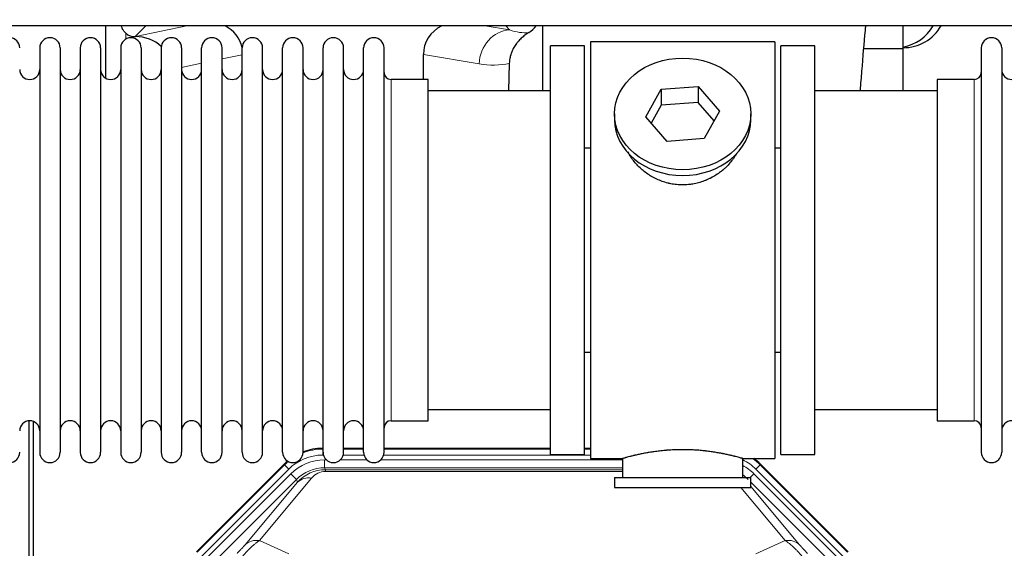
# Model space of a CAD drawing. Header units: inches. Extents: x 0 to 20790, y -12 to 14700.
# Tile 25 of 142: x 5554 to 6045, y 4156 to 4420. Entities that reach past the tile are written whole.
import ezdxf

# ---------------------------------------------------------------- set-up
doc = ezdxf.new("R2010")
doc.units = ezdxf.units.IN
doc.layers.add('1', color=7, linetype='Continuous', true_color=0xffffff)
doc.layers.add('254', color=7, linetype='Continuous', true_color=0xffffff)
doc.styles.add('latin_extended', font='simplex.shx')
doc.dimstyles.get("Standard").update_dxf_attribs({"dimtxt": 0.18, "dimasz": 0.18, "dimexe": 0.18, "dimexo": 0.0625, "dimgap": 0.09, "dimtad": 0, "dimtih": 1, "dimtoh": 1, "dimdec": 4, "dimzin": 0, "dimdsep": 46, "dimtxsty": 'Standard', "dimcen": 0.09, "dimadec": 0, "dimazin": 0, "dimtfac": 1, "dimtdec": 4, "dimtofl": 0, "dimtmove": 0, "dimatfit": 3, "dimfxl": 1, "dimtolj": 1, "dimtzin": 0, "dimarcsym": 0})

# ---------------------------------------------------------------- blocks, each defined once
blk = doc.blocks.new('_U11')
at = {"layer": '254', "color": 3, "linetype": 'Continuous', "lineweight": 13, "transparency": 16777216}
for p, q in [((1822.47, 4419.99), (1286.26, 4419.99)), ((1321.26, 4297.49), (1321.26, 4167.49)), ((7680.83, 4044.99), (1286.26, 4044.99))]:
    blk.add_line(p, q, dxfattribs=at)
at = {"layer": '254', "color": 3, "transparency": 16777216}
for points in [[(1341.68, 4297.49), (1300.84, 4297.49), (1321.26, 4419.99)], [(1300.84, 4167.49), (1341.68, 4167.49), (1321.26, 4044.99)]]:
    blk.add_solid(points, dxfattribs=at)
at = {"layer": 'Defpoints', "color": 0, "transparency": 16777216}
for p in [(1857.47, 4419.99), (1321.26, 4044.99), (7715.83, 4044.99)]:
    blk.add_point(p, dxfattribs=at)
at = {"layer": '254', "color": 2, "lineweight": 13, "transparency": 16777216, "insert": (1137.51, 4074.99), "char_height": 122.5, "attachment_point": 1, "rotation": 90, "style": 'latin_extended'}
blk.add_mtext('\\A1;375', dxfattribs=at)

msp = doc.modelspace()

# ---------------------------------------------------------------- linework, layer by layer
at = {"layer": '1', "color": 2, "linetype": 'Continuous', "lineweight": 25}
for p, q in [((7073.828, 4416.921), (3101.298, 4416.921)), ((5596.811, 4416.918), (5596.811, 4390.877)), ((5814.878, 4416.919), (5814.878, 4384.486)), ((5994.828, 4405.486), (5994.828, 4416.921)), ((5611.623, 4411.533), (5611.781, 4411.533)), ((5835.828, 4406.986), (5818.828, 4406.986)), ((5818.828, 4202.986), (5818.828, 4406.986)), ((5835.828, 4202.986), (5835.828, 4406.986)), ((5930.828, 4408.986), (5838.828, 4408.986)), ((5838.828, 4408.986), (5838.828, 4200.986)), ((5930.828, 4408.986), (5930.828, 4200.986)), ((5950.828, 4406.986), (5933.828, 4406.986)), ((5933.828, 4202.986), (5933.828, 4406.986)), ((5950.828, 4202.986), (5950.828, 4406.986)), ((5564.028, 4405.886), (5564.028, 4204.086)), ((5574.228, 4405.886), (5574.228, 4204.086)), ((5584.228, 4405.886), (5584.228, 4204.086)), ((5594.428, 4405.886), (5594.428, 4204.086)), ((5604.428, 4405.886), (5604.428, 4204.086)), ((5614.628, 4405.886), (5614.628, 4204.086)), ((5624.628, 4405.886), (5624.628, 4204.086)), ((5634.828, 4405.886), (5634.828, 4204.086)), ((5644.828, 4204.086), (5644.828, 4405.886)), ((5655.028, 4204.086), (5655.028, 4405.886)), ((5665.028, 4204.086), (5665.028, 4405.886)), ((5675.228, 4204.086), (5675.228, 4405.886)), ((5685.228, 4204.086), (5685.228, 4405.886)), ((5695.428, 4204.086), (5695.428, 4405.886)), ((5705.428, 4204.086), (5705.428, 4405.886)), ((5715.628, 4204.086), (5715.628, 4405.886)), ((5725.628, 4204.086), (5725.628, 4405.886)), ((5735.828, 4204.086), (5735.828, 4405.886)), ((5755.454, 4390.135), (5755.454, 4402.685)), ((5994.828, 4405.486), (5975.221, 4405.486)), ((5994.828, 4384.485), (5994.828, 4405.486)), ((6033.828, 4405.886), (6033.828, 4204.086)), ((6044.028, 4405.886), (6044.028, 4204.086)), ((5798.343, 4398.185), (5797.977, 4384.485)), ((5757.828, 4390.136), (5739.328, 4390.136)), ((5757.828, 4219.836), (5757.828, 4390.136)), ((6030.328, 4390.136), (6011.828, 4390.136)), ((6011.828, 4390.136), (6011.828, 4219.836)), ((5818.828, 4384.486), (5757.823, 4384.486)), ((5866.437, 4371.513), (5874.108, 4385.28)), ((5874.108, 4385.28), (5892.5, 4386.722)), ((5874.108, 4385.28), (5874.108, 4377.25)), ((5892.5, 4386.722), (5892.5, 4378.692)), ((5892.5, 4386.722), (5903.219, 4374.396)), ((6011.833, 4384.486), (5950.828, 4384.486)), ((5892.5, 4378.692), (5874.108, 4377.25)), ((5900.492, 4369.502), (5892.5, 4378.692)), ((5850.828, 4372.954), (5850.828, 4370.086)), ((5874.108, 4377.25), (5869.164, 4368.377)), ((5903.219, 4374.396), (5895.548, 4360.628)), ((5918.828, 4370.086), (5918.828, 4372.954)), ((5877.157, 4359.187), (5866.437, 4371.513)), ((5895.548, 4360.628), (5877.157, 4359.187)), ((5835.828, 4355.986), (5838.828, 4355.986)), ((5930.828, 4355.986), (5933.828, 4355.986)), ((5838.828, 4253.986), (5835.828, 4253.986)), ((5933.828, 4253.986), (5930.828, 4253.986)), ((5757.823, 4225.486), (5818.828, 4225.486)), ((5950.828, 4225.486), (6011.833, 4225.486)), ((5558.827, 3819.244), (5558.827, 4219.824)), ((5560.827, 4219.496), (5560.827, 3795.986)), ((5739.328, 4219.836), (5757.828, 4219.836)), ((6011.828, 4219.836), (6030.328, 4219.836)), ((5705.068, 4206.086), (5705.43, 4206.086)), ((5715.63, 4206.086), (5725.628, 4206.086)), ((5735.829, 4206.086), (5818.825, 4206.086)), ((5835.825, 4206.086), (5838.827, 4206.086)), ((5818.828, 4202.986), (5835.828, 4202.986)), ((5838.828, 4200.986), (5854.828, 4200.986)), ((5854.828, 4200.986), (5854.828, 4191.486)), ((5914.423, 4200.986), (5930.828, 4200.986)), ((5914.828, 4191.486), (5914.828, 4201.102)), ((5933.828, 4202.986), (5950.828, 4202.986)), ((5642.187, 4154.373), (5686.003, 4198.189)), ((5923.653, 4198.189), (5967.469, 4154.373)), ((5850.828, 4191.486), (5850.828, 4186.486)), ((5850.828, 4191.486), (5918.828, 4191.486)), ((5918.828, 4186.486), (5918.828, 4191.486)), ((5850.828, 4186.486), (5918.828, 4186.486))]:
    msp.add_line(p, q, dxfattribs=at)
at = {"layer": '1', "color": 110, "linetype": 'Continuous', "lineweight": 13}
for p, q in [((5617.01, 4416.92), (5611.623, 4411.533)), ((5611.781, 4411.533), (5637.392, 4416.92)), ((5786.372, 4416.921), (5798.434, 4414.858)), ((5798.434, 4414.858), (5796.578, 4416.921)), ((5607.019, 4410.325), (5607.019, 4413.239)), ((5665.028, 4402.497), (5655.028, 4400.393)), ((5783.299, 4397.922), (5755.454, 4402.685)), ((5644.829, 4398.248), (5634.829, 4396.144)), ((5739.328, 4219.836), (5739.328, 4390.136)), ((6030.328, 4390.136), (6030.328, 4219.836)), ((5705.068, 4206.086), (5705.224, 4205.711)), ((5705.224, 4205.711), (5705.429, 4205.711)), ((5705.224, 4202.715), (5705.224, 4205.711)), ((5715.629, 4205.711), (5725.63, 4205.711)), ((5735.83, 4205.711), (5818.825, 4205.711)), ((5835.827, 4205.711), (5838.827, 4205.711)), ((5705.616, 4202.715), (5705.224, 4202.715)), ((5725.817, 4202.715), (5715.442, 4202.715)), ((5838.827, 4202.715), (5735.643, 4202.715)), ((5642.567, 4154.223), (5686.158, 4197.814)), ((5686.158, 4197.814), (5686.003, 4198.189)), ((5688.276, 4195.695), (5686.158, 4197.814)), ((5706.2, 4200.358), (5707.048, 4200.358)), ((5706.2, 4196.363), (5706.2, 4200.358)), ((5854.826, 4196.363), (5706.2, 4196.363)), ((5706.2, 4196.363), (5706.596, 4195.409)), ((5714.01, 4200.358), (5727.248, 4200.358)), ((5734.21, 4200.358), (5854.826, 4200.358)), ((5923.498, 4197.814), (5921.379, 4195.695)), ((5923.653, 4198.189), (5923.498, 4197.814)), ((5923.498, 4197.814), (5967.088, 4154.223)), ((5688.276, 4195.695), (5644.686, 4152.105)), ((5647.077, 4151.162), (5689.253, 4193.338)), ((5699.693, 4191.223), (5673.615, 4160.05)), ((5692.077, 4190.513), (5689.253, 4193.338)), ((5706.596, 4195.409), (5854.825, 4195.409)), ((5706.596, 4194.53), (5706.596, 4195.409)), ((5854.825, 4194.53), (5706.596, 4194.53)), ((5918.55, 4191.486), (5920.403, 4193.338)), ((5962.578, 4151.162), (5920.403, 4193.338)), ((5964.97, 4152.105), (5921.379, 4195.695)), ((5692.077, 4190.513), (5649.902, 4148.338)), ((5666.553, 4158.004), (5692.631, 4189.176)), ((5692.631, 4189.176), (5692.077, 4190.513)), ((5936.041, 4160.05), (5913.926, 4186.485)), ((5959.754, 4148.338), (5918.828, 4189.263)), ((5918.828, 4187.02), (5943.102, 4158.004))]:
    msp.add_line(p, q, dxfattribs=at)
at = {"layer": '1', "color": 2, "linetype": 'Continuous', "lineweight": 25}
for centre, radius, start, end in [((5994.828, 4427.986), 22, 270, 329.80359), ((5990.828, 4427.986), 22, 280.47656, 329.80359), ((5548.928, 4405.886), 5.1, 0, 180), ((5569.128, 4405.886), 5.1, 0, 180), ((5589.328, 4405.886), 5.1, 0, 180), ((5609.528, 4405.886), 5.1, 0, 180), ((5629.728, 4405.886), 5.1, 0, 180), ((5649.928, 4405.886), 5.1, 0, 180), ((5670.128, 4405.886), 5.1, 0, 180), ((5690.328, 4405.886), 5.1, 0, 180), ((5710.528, 4405.886), 5.1, 0, 180), ((5730.728, 4405.886), 5.1, 0, 180), ((6038.928, 4405.886), 5.1, 0, 180), ((5559.028, 4395.136), 5, 180, 0), ((5579.228, 4395.136), 5, 180, 0), ((5599.428, 4395.136), 5, 180, 0), ((5619.628, 4395.136), 5, 180, 0), ((5639.828, 4395.136), 5, 180, 0), ((5660.028, 4395.136), 5, 180, 0), ((5680.228, 4395.136), 5, 180, 0), ((5700.428, 4395.136), 5, 180, 0), ((5720.628, 4395.136), 5, 180, 0), ((5739.328, 4393.636), 3.5, 180, 270), ((6030.328, 4393.636), 3.5, 270, 0), ((6049.028, 4395.136), 5, 180, 0), ((5559.028, 4214.836), 5, 0, 180), ((5579.228, 4214.836), 5, 0, 180), ((5599.428, 4214.836), 5, 0, 180), ((5619.628, 4214.836), 5, 0, 180), ((5639.828, 4214.836), 5, 0, 180), ((5660.028, 4214.836), 5, 0, 180), ((5680.228, 4214.836), 5, 0, 180), ((5700.428, 4214.836), 5, 0, 180), ((5720.628, 4214.836), 5, 0, 180), ((5739.328, 4216.336), 3.5, 90, 180), ((6030.328, 4216.336), 3.5, 0, 90), ((6049.028, 4214.836), 5, 0, 180), ((5548.928, 4204.086), 5.1, 180, 0), ((5569.128, 4204.086), 5.1, 180, 0), ((5589.328, 4204.086), 5.1, 180, 0), ((5609.528, 4204.086), 5.1, 180, 0), ((5629.728, 4204.086), 5.1, 180, 0), ((5649.928, 4204.086), 5.1, 180, 0), ((5670.128, 4204.086), 5.1, 180, 0), ((5690.328, 4204.086), 5.1, 180, 0), ((5710.528, 4204.086), 5.1, 180, 0), ((5730.728, 4204.086), 5.1, 180, 0), ((6038.928, 4204.086), 5.1, 180, 0)]:
    msp.add_arc(centre, radius, start, end, dxfattribs=at)
for centre, major_axis, ratio, start_param, end_param in [((5647.006, 4402.007), (-18.076, -3.802), 0.9203203, 3.1559659, 3.980065), ((5774.549, 4402.007), (18.879, -3.229), 0.8876007, 2.2687905, 3.2922561), ((5801.26, 4424.666), (12.412, -4.015), 0.9953148, 5.572067, 5.95866), ((5611.623, 4418.507), (-7.027, 0), 0.9924325, 0.8563441, 1.5707963), ((5611.781, 4394.598), (-18.402, 0), 0.9203203, 3.9349859, 4.712389), ((5884.828, 4370.086), (34, 0), 0.819152, 3.1416663, 6.2831608), ((5705.099, 4179.049, 0), (10.349, -24.985), 0.998395, 2.7494612, 3.1145601), ((5904.557, 4179.049, 0), (-10.349, -24.985), 0.998395, 2.7494612, 2.9094018), ((5705.099, 4179.049, 0), (10.349, -24.985), 0.998395, 3.4494404, 3.5337241)]:
    msp.add_ellipse(centre, major_axis=major_axis, ratio=ratio, start_param=start_param, end_param=end_param, dxfattribs=at)
at = {"layer": '1', "color": 110, "linetype": 'Continuous', "lineweight": 13}
for centre, major_axis, ratio, start_param, end_param in [((5798.434, 4397.922), (-2.866, -16.757), 0.8876007, 3.3319569, 4.8630524), ((5798.19, 4428.078), (17.605, -10.298), 0.5880236, 5.056727, 5.602163), ((5783.055, 4428.078), (33.02, -17.025), 0.7759833, 5.0998257, 5.5373073), ((5705.251, 4178.682, 0), (10.345, -24.976), 0.9987509, 2.7494612, 3.1209322), ((5705.251, 4178.682, 0), (9.199, -22.209), 0.998395, 2.7494612, 3.5337241), ((5904.405, 4178.682), (-10.345, -24.976), 0.9987509, 2.7494612, 2.9335669), ((5705.251, 4178.682, 0), (10.345, -24.976), 0.9987509, 3.439392, 3.5337241), ((5706.227, 4176.325, 0), (-9.199, 22.209), 0.998395, 5.8910538, 6.6753168), ((5706.227, 4176.325), (7.671, -18.519), 0.9977549, 2.7494612, 3.5337241), ((5904.405, 4178.682, 0), (-9.199, -22.209), 0.998395, 2.7494612, 3.0857139), ((5903.428, 4176.325), (9.199, 22.209), 0.998395, 5.8910538, 6.1816355), ((5707.149, 4174.1), (4.311, -20.925), 0.9337003, 2.9520749, 3.7363379), ((5699.693, 4182.115), (-7.67, 6.416), 0.860824, 5.3364913, 6.1801624), ((5707.149, 4183.207), (2.389, -11.128), 0.8742439, 2.9560698, 3.7403327), ((5903.428, 4176.325, 0), (-7.671, -18.519), 0.9977549, 2.7494612, 2.9288368), ((5673.615, 4150.942), (-7.67, 6.416), 0.860824, 5.3364913, 6.1801624), ((5936.041, 4150.942), (-7.67, -6.416), 0.860824, 3.2446156, 4.0882866)]:
    msp.add_ellipse(centre, major_axis=major_axis, ratio=ratio, start_param=start_param, end_param=end_param, dxfattribs=at)
at = {"layer": '1', "color": 2, "linetype": 'Continuous', "lineweight": 25}
msp.add_ellipse((5884.828, 4372.954), major_axis=(34, 0), ratio=0.819152, dxfattribs=at)
for points, knots in [([(5607.019, 4413.239), (5606.829, 4413.402), (5606.65, 4413.573), (5606.311, 4413.931), (5606.152, 4414.117), (5605.853, 4414.506), (5605.713, 4414.708), (5605.567, 4414.945), (5605.551, 4414.971), (5605.52, 4415.024), (5605.504, 4415.051), (5605.457, 4415.131), (5605.367, 4415.293), (5605.283, 4415.457), (5605.125, 4415.789), (5605.032, 4416.014), (5604.875, 4416.462), (5604.81, 4416.683), (5604.756, 4416.909)], [0, 0, 0, 0, 0.1683112, 0.1683112, 0.3366224, 0.3366224, 0.5049336, 0.5049336, 0.5259725, 0.5259725, 0.5470114, 0.5470114, 0.5890892, 0.6732448, 0.6732448, 0.841556, 0.841556, 1, 1, 1, 1]), ([(5973.545, 4384.778), (5973.788, 4388.033), (5974.589, 4398.502), (5975.487, 4409.096), (5976.142, 4416.234), (5976.214, 4417.009)], [0, 0, 0, 0, 0.2814797, 0.9214165, 1, 1, 1, 1]), ([(5808.056, 4413.56), (5807.715, 4413.354), (5807.047, 4412.925), (5806.085, 4412.235), (5805.164, 4411.498), (5804.577, 4410.975), (5804.004, 4410.435), (5803.725, 4410.157), (5803.181, 4409.584), (5802.916, 4409.289), (5802.595, 4408.909), (5802.531, 4408.832), (5802.404, 4408.678), (5802.217, 4408.446), (5802.035, 4408.211), (5801.68, 4407.736), (5801.227, 4407.092), (5800.817, 4406.424), (5800.428, 4405.745), (5800.245, 4405.399), (5799.9, 4404.696), (5799.738, 4404.338), (5799.439, 4403.61), (5799.301, 4403.239), (5799.144, 4402.767), (5799.113, 4402.672), (5799.069, 4402.529), (5799.054, 4402.482), (5799.025, 4402.386), (5798.954, 4402.147), (5798.888, 4401.907), (5798.74, 4401.33), (5798.656, 4400.942), (5798.516, 4400.163), (5798.461, 4399.771), (5798.379, 4398.982), (5798.353, 4398.585), (5798.343, 4398.185)], [0, 0, 0, 0, 0.0625, 0.125, 0.1875, 0.25, 0.25, 0.3125, 0.3125, 0.375, 0.375, 0.390625, 0.390625, 0.40625, 0.4375, 0.4375, 0.5, 0.5625, 0.5625, 0.625, 0.625, 0.6875, 0.6875, 0.75, 0.75, 0.765625, 0.765625, 0.7734375, 0.7734375, 0.78125, 0.8125, 0.8125, 0.875, 0.875, 0.9375, 0.9375, 1, 1, 1, 1]), ([(5887.686, 4337.662), (5886.694, 4337.568), (5885.706, 4337.524), (5883.737, 4337.531), (5882.756, 4337.582), (5880.802, 4337.78), (5879.828, 4337.927), (5878.615, 4338.17), (5878.373, 4338.222), (5878.01, 4338.304), (5877.889, 4338.332), (5877.648, 4338.39), (5877.046, 4338.537), (5876.452, 4338.702), (5875.042, 4339.13), (5874.121, 4339.458), (5872.319, 4340.198), (5871.437, 4340.609), (5870.143, 4341.286), (5869.716, 4341.522), (5869.189, 4341.83), (5869.084, 4341.892), (5868.875, 4342.018), (5868.562, 4342.208), (5868.254, 4342.403), (5867.237, 4343.062), (5866.455, 4343.621), (5864.956, 4344.799), (5864.238, 4345.418), (5862.864, 4346.715), (5862.208, 4347.393), (5860.961, 4348.807), (5860.38, 4349.532), (5859.301, 4351.014), (5858.802, 4351.771), (5858.059, 4353.025), (5857.789, 4353.512), (5857.536, 4354.005)], [0, 0, 0, 0, 0.0792205, 0.0792205, 0.1584409, 0.1584409, 0.2376614, 0.2376614, 0.2574665, 0.2574665, 0.2673691, 0.2673691, 0.2772716, 0.3168819, 0.3168819, 0.3961024, 0.3961024, 0.4753228, 0.4753228, 0.5149331, 0.5149331, 0.5248356, 0.5248356, 0.5347382, 0.5545433, 0.5545433, 0.6337638, 0.6337638, 0.7129842, 0.7129842, 0.7922047, 0.7922047, 0.8714252, 0.8714252, 0.9506456, 0.9506456, 1, 1, 1, 1]), ([(5911.726, 4353.266), (5911.566, 4352.977), (5911.4, 4352.689), (5911.169, 4352.304), (5911.109, 4352.207), (5910.99, 4352.012), (5910.808, 4351.722), (5910.621, 4351.435), (5910.24, 4350.864), (5909.976, 4350.489), (5909.157, 4349.38), (5908.574, 4348.663), (5907.334, 4347.273), (5906.677, 4346.6), (5905.808, 4345.789), (5905.544, 4345.547), (5905.274, 4345.31), (5905.093, 4345.152), (5905.002, 4345.074), (5904.545, 4344.685), (5904.173, 4344.382), (5903.037, 4343.501), (5902.253, 4342.948), (5900.632, 4341.912), (5899.796, 4341.429), (5898.501, 4340.76), (5898.062, 4340.546), (5897.395, 4340.239), (5897.17, 4340.139), (5896.831, 4339.993), (5896.718, 4339.945), (5896.49, 4339.85), (5896.376, 4339.803), (5895.347, 4339.389), (5894.42, 4339.065), (5892.54, 4338.508), (5891.587, 4338.274), (5890.139, 4337.993), (5889.653, 4337.91), (5888.919, 4337.804), (5888.673, 4337.771), (5888.181, 4337.713), (5887.934, 4337.686), (5887.686, 4337.662)], [0, 0, 0, 0, 0.0354008, 0.0354008, 0.0474583, 0.0474583, 0.0595158, 0.0836308, 0.0836308, 0.1318607, 0.1318607, 0.2283206, 0.2283206, 0.3247806, 0.3247806, 0.3488955, 0.360953, 0.360953, 0.3730105, 0.3730105, 0.4212405, 0.4212405, 0.5177004, 0.5177004, 0.6141603, 0.6141603, 0.6623903, 0.6623903, 0.6865053, 0.6865053, 0.6985627, 0.6985627, 0.7106202, 0.7106202, 0.8070802, 0.8070802, 0.9035401, 0.9035401, 0.95177, 0.95177, 0.975885, 0.975885, 1, 1, 1, 1]), ([(5914.828, 4200.986), (5914.828, 4200.986), (5914.78, 4200.999), (5914.636, 4201.041), (5914.576, 4201.058), (5914.467, 4201.089), (5914.408, 4201.106), (5914.342, 4201.125), (5914.297, 4201.138), (5914.273, 4201.144), (5914.054, 4201.206), (5913.814, 4201.274), (5913.242, 4201.432), (5912.912, 4201.523), (5912.161, 4201.724), (5911.741, 4201.835), (5911.217, 4201.969), (5911.158, 4201.984), (5911.039, 4202.015), (5910.979, 4202.03), (5910.796, 4202.076), (5910.672, 4202.108), (5910.292, 4202.203), (5910.029, 4202.267), (5909.214, 4202.465), (5908.633, 4202.602), (5907.398, 4202.882), (5906.744, 4203.026), (5905.706, 4203.242), (5905.351, 4203.314), (5904.895, 4203.405), (5904.803, 4203.423), (5904.619, 4203.459), (5904.342, 4203.513), (5904.06, 4203.566), (5903.114, 4203.744), (5902.332, 4203.883), (5900.714, 4204.15), (5899.88, 4204.279), (5898.589, 4204.461), (5897.715, 4204.579), (5896.814, 4204.689), (5896.243, 4204.754), (5896.128, 4204.767), (5895.899, 4204.793), (5895.554, 4204.831), (5895.207, 4204.867), (5894.512, 4204.938), (5894.046, 4204.982), (5892.639, 4205.105), (5891.69, 4205.175), (5889.768, 4205.289), (5888.796, 4205.332), (5887.565, 4205.369), (5887.195, 4205.379), (5886.762, 4205.388), (5886.575, 4205.391), (5886.451, 4205.393), (5886.389, 4205.394), (5885.829, 4205.403), (5885.333, 4205.406), (5883.85, 4205.407), (5882.867, 4205.392), (5880.912, 4205.334), (5879.941, 4205.291), (5878.492, 4205.206), (5878.011, 4205.174), (5877.291, 4205.122), (5877.051, 4205.103), (5876.692, 4205.075), (5876.573, 4205.065), (5876.335, 4205.045), (5876.216, 4205.035), (5875.15, 4204.942), (5874.225, 4204.848), (5872.418, 4204.64), (5871.535, 4204.527), (5869.812, 4204.284), (5868.971, 4204.155), (5868.049, 4204.003), (5867.947, 4203.986), (5867.743, 4203.952), (5867.44, 4203.9), (5867.142, 4203.848), (5866.551, 4203.744), (5866.166, 4203.674), (5865.035, 4203.461), (5864.315, 4203.318), (5862.939, 4203.031), (5862.283, 4202.888), (5861.505, 4202.712), (5861.275, 4202.659), (5861.049, 4202.607), (5860.9, 4202.572), (5860.826, 4202.555), (5860.458, 4202.468), (5860.175, 4202.4), (5859.357, 4202.202), (5858.854, 4202.076), (5857.932, 4201.839), (5857.513, 4201.729), (5856.948, 4201.577), (5856.77, 4201.529), (5856.52, 4201.461), (5856.399, 4201.428), (5856.284, 4201.396), (5856.208, 4201.375), (5856.171, 4201.365), (5855.845, 4201.275), (5855.604, 4201.207), (5855.218, 4201.098), (5855.073, 4201.056), (5854.926, 4201.014), (5854.89, 4201.003), (5854.853, 4200.993), (5854.844, 4200.99), (5854.831, 4200.986), (5854.828, 4200.985), (5854.828, 4200.985)], [0, 0, 0, 0, 0.0311289, 0.0311289, 0.0467558, 0.0467558, 0.0545693, 0.0584761, 0.0584761, 0.0623828, 0.0623828, 0.0936367, 0.0936367, 0.1248906, 0.1248906, 0.1561445, 0.1561445, 0.1600513, 0.1600513, 0.163958, 0.163958, 0.1717715, 0.1717715, 0.1873984, 0.1873984, 0.2186523, 0.2186523, 0.2499062, 0.2499062, 0.2655332, 0.2655332, 0.2694399, 0.2694399, 0.2733467, 0.2811601, 0.2811601, 0.3124141, 0.3124141, 0.343668, 0.343668, 0.3592949, 0.3749219, 0.3749219, 0.3788286, 0.3788286, 0.3827353, 0.3905488, 0.3905488, 0.4061758, 0.4061758, 0.4374297, 0.4374297, 0.4686836, 0.4686836, 0.4764971, 0.4804038, 0.4823572, 0.4823572, 0.4843105, 0.4843105, 0.4999375, 0.4999375, 0.5311914, 0.5311914, 0.5624453, 0.5624453, 0.5780723, 0.5780723, 0.5858857, 0.5858857, 0.5897925, 0.5897925, 0.5936992, 0.5936992, 0.6249531, 0.6249531, 0.656207, 0.656207, 0.6874609, 0.6874609, 0.6913677, 0.6913677, 0.6952744, 0.7030879, 0.7030879, 0.7187148, 0.7187148, 0.7499687, 0.7499687, 0.7812227, 0.7812227, 0.7890361, 0.7929429, 0.7929429, 0.7968496, 0.7968496, 0.8124766, 0.8124766, 0.8437305, 0.8437305, 0.8749844, 0.8749844, 0.8906113, 0.8906113, 0.8984248, 0.9023315, 0.9023315, 0.9062383, 0.9062383, 0.9374922, 0.9374922, 0.9687461, 0.9687461, 0.984373, 0.984373, 0.9921865, 0.9921865, 1, 1, 1, 1])]:
    msp.add_open_spline(points, degree=3, knots=knots, dxfattribs=at)
at = {"layer": '1', "color": 110, "linetype": 'Continuous', "lineweight": 13}
for points, knots in [([(5666.553, 4158.004), (5666.528, 4157.973), (5666.502, 4157.943), (5666.449, 4157.88), (5666.422, 4157.848), (5666.34, 4157.751), (5666.282, 4157.684), (5666.103, 4157.477), (5665.974, 4157.331), (5665.766, 4157.098), (5665.694, 4157.018), (5665.583, 4156.895), (5665.526, 4156.832), (5665.468, 4156.768), (5665.428, 4156.725), (5665.409, 4156.703), (5665.229, 4156.507), (5665.062, 4156.326), (5664.711, 4155.951), (5664.527, 4155.756), (5664.287, 4155.504), (5664.214, 4155.427), (5664.14, 4155.35), (5664.091, 4155.298), (5664.066, 4155.272), (5663.94, 4155.142), (5663.839, 4155.037), (5663.532, 4154.72), (5663.324, 4154.507), (5662.901, 4154.076), (5662.685, 4153.859), (5662.466, 4153.639)], [0, 0, 0, 0, 0.03125, 0.03125, 0.0625, 0.0625, 0.125, 0.125, 0.25, 0.25, 0.3125, 0.3125, 0.34375, 0.359375, 0.359375, 0.375, 0.375, 0.5, 0.5, 0.625, 0.625, 0.65625, 0.671875, 0.671875, 0.6875, 0.6875, 0.75, 0.75, 0.875, 0.875, 1, 1, 1, 1]), ([(5664.72, 4151.644), (5665.103, 4152.103), (5665.874, 4153), (5666.649, 4153.855), (5667.233, 4154.48), (5667.428, 4154.685), (5667.672, 4154.939), (5667.721, 4154.989), (5667.819, 4155.09), (5667.965, 4155.24), (5668.11, 4155.388), (5668.595, 4155.876), (5668.978, 4156.25), (5669.737, 4156.966), (5670.113, 4157.308), (5670.577, 4157.715), (5670.67, 4157.796), (5670.855, 4157.954), (5671.13, 4158.188), (5671.4, 4158.411), (5671.934, 4158.842), (5672.282, 4159.111), (5672.791, 4159.484), (5672.959, 4159.604), (5673.208, 4159.777), (5673.29, 4159.833), (5673.453, 4159.943), (5673.534, 4159.997), (5673.615, 4160.05)], [0, 0, 0, 0, 0.125, 0.25, 0.25, 0.3125, 0.3125, 0.328125, 0.328125, 0.34375, 0.375, 0.375, 0.5, 0.5, 0.625, 0.625, 0.65625, 0.65625, 0.6875, 0.75, 0.75, 0.875, 0.875, 0.9375, 0.9375, 0.96875, 0.96875, 1, 1, 1, 1]), ([(5936.041, 4160.05), (5936.363, 4159.839), (5936.693, 4159.61), (5937.371, 4159.113), (5937.718, 4158.845), (5938.252, 4158.415), (5938.432, 4158.266), (5938.705, 4158.036), (5938.797, 4157.958), (5938.936, 4157.838), (5938.982, 4157.798), (5939.075, 4157.718), (5939.492, 4157.353), (5940.29, 4156.627), (5941.055, 4155.882), (5941.634, 4155.299), (5941.828, 4155.1), (5942.12, 4154.797), (5942.218, 4154.695), (5942.365, 4154.54), (5942.414, 4154.488), (5942.512, 4154.384), (5942.56, 4154.332), (5943.001, 4153.861), (5943.39, 4153.432), (5944.166, 4152.553), (5944.552, 4152.104), (5944.936, 4151.644)], [0, 0, 0, 0, 0.125, 0.125, 0.25, 0.25, 0.3125, 0.3125, 0.34375, 0.34375, 0.359375, 0.359375, 0.375, 0.5, 0.625, 0.625, 0.6875, 0.6875, 0.71875, 0.71875, 0.734375, 0.734375, 0.75, 0.75, 0.875, 0.875, 1, 1, 1, 1]), ([(5947.189, 4153.639), (5946.97, 4153.859), (5946.754, 4154.077), (5946.328, 4154.511), (5946.118, 4154.726), (5945.86, 4154.992), (5945.809, 4155.045), (5945.707, 4155.151), (5945.556, 4155.307), (5945.41, 4155.46), (5945.124, 4155.761), (5944.941, 4155.955), (5944.591, 4156.329), (5944.424, 4156.51), (5944.245, 4156.706), (5944.225, 4156.727), (5944.186, 4156.771), (5944.127, 4156.835), (5943.995, 4156.981), (5943.887, 4157.101), (5943.679, 4157.333), (5943.551, 4157.479), (5943.313, 4157.754), (5943.203, 4157.883), (5943.102, 4158.004)], [0, 0, 0, 0, 0.125, 0.125, 0.25, 0.25, 0.28125, 0.28125, 0.3125, 0.375, 0.375, 0.5, 0.5, 0.625, 0.625, 0.640625, 0.640625, 0.65625, 0.6875, 0.75, 0.75, 0.875, 0.875, 1, 1, 1, 1])]:
    msp.add_open_spline(points, degree=3, knots=knots, dxfattribs=at)
for points in [[(5673.615, 4160.05), (5678.494, 4157.861), (5683.37, 4155.67), (5688.242, 4153.479)], [(5921.414, 4153.479), (5926.286, 4155.67), (5931.162, 4157.861), (5936.041, 4160.05)]]:
    msp.add_open_spline(points, degree=3, dxfattribs=at)

# ---------------------------------------------------------------- dimensions: what is measured, and where the dimension line sits
at = {"layer": '254', "color": 2, "linetype": 'Continuous', "lineweight": 13}
dim = msp.add_linear_dim(base=(1321.261, 4044.986), p1=(1857.472, 4419.986), p2=(7715.828, 4044.986), angle=90, dimstyle='Standard', override={"dimscale": 35, "dimtxt": 3.5, "dimasz": 3.5, "dimexe": 1, "dimexo": 1, "dimgap": 1.75, "dimtad": 1, "dimtih": 0, "dimtoh": 0, "dimdec": 2, "dimlfac": 1, "dimzin": 8, "dimdsep": 46, "dimlunit": 2, "dimtxsty": 'latin_extended', "dimsah": 1, "dimse1": 0, "dimse2": 0, "dimsd1": 0, "dimsd2": 0, "dimclrd": 3, "dimclre": 3, "dimclrt": 2, "dimtol": 0, "dimtm": -0.1, "dimtfac": 0.714286, "dimtdec": 3, "dimtofl": 1, "dimtmove": 0, "dimtzin": 8, "dimlwd": 13, "dimlwe": 13}, dxfattribs=at)
dim.commit()
dim.dimension.update_dxf_attribs({"geometry": '_U11', "text_midpoint": (1321.261, 4232.486), "dimtype": 160})

doc.saveas('drawing.dxf')
